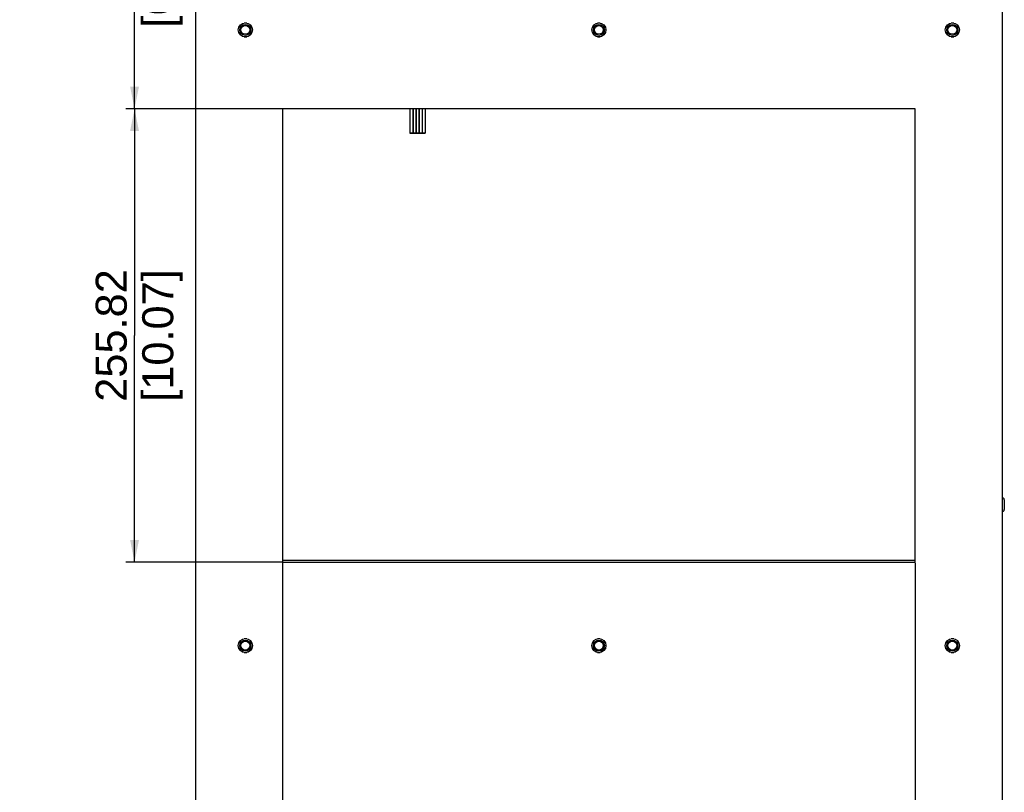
# Model space of a CAD drawing. Header units: millimetres. Extents: x 0 to 594, y 0 to 420.
# Tile 17 of 26: x 327 to 438, y 118 to 205. Entities that reach past the tile are written whole.
import ezdxf

# ---------------------------------------------------------------- set-up
doc = ezdxf.new("R2010")
doc.units = ezdxf.units.MM
doc.header["$LTSCALE"] = 32.67
doc.layers.get('0').update_dxf_attribs({"linetype": 'CONTINUOUS'})
doc.layers.add('02___PRT_ALL_AXES', color=7, linetype='CONTINUOUS')
doc.styles.get("Standard").update_dxf_attribs({"font": 'arial.ttf'})
doc.dimstyles.new('DIMSTYLE_3', dxfattribs={"dimtxt": 3.5, "dimasz": 2.5, "dimexe": 1, "dimexo": 0.0625, "dimgap": 0.875, "dimtad": 1, "dimlfac": 5, "dimdsep": 46, "dimtxsty": 'STANDARD', "dimblk": '_FILLED', "dimblk1": '_FILLED', "dimblk2": '_FILLED', "dimcen": 0.09, "dimclrt": 5, "dimazin": 2, "dimtfac": 1, "dimtofl": 0, "dimtmove": 0, "dimatfit": 3, "dimldrblk": '_FILLED', "dimfxl": 1, "dimtolj": 1, "dimarcsym": 0})

# ---------------------------------------------------------------- blocks, each defined once
blk = doc.blocks.new('_FILLED')
at = {"color": 0, "linetype": 'BYBLOCK'}
blk.add_solid([(0, 0), (-1, 0.2), (-1, -0.2)], dxfattribs=at)
blk = doc.blocks.new('*D12')
at = {"color": 2, "linetype": 'CONTINUOUS'}
for p, q in [((356.26, 194.93), (338.61, 194.93)), ((339.61, 194.93), (339.61, 169.35)), ((339.61, 143.77), (339.61, 169.35)), ((356.26, 143.77), (338.61, 143.77))]:
    blk.add_line(p, q, dxfattribs=at)
at = {"color": 2, "linetype": 'CONTINUOUS', "xscale": 2.5, "yscale": 2.5, "zscale": 2.5}
for p, rotation in [((339.61, 194.93), 90), ((339.61, 143.77), 270)]:
    blk.add_blockref('_FILLED', p, dxfattribs=dict(at, rotation=rotation))
at = {"color": 5, "linetype": 'CONTINUOUS', "insert": (335.23, 169.35), "char_height": 3.5, "width": 14.9498, "attachment_point": 2, "rotation": 90, "line_spacing_factor": 0.9}
blk.add_mtext('255.82\\P[10.07]', dxfattribs=at)
blk = doc.blocks.new('*D24')
at = {"color": 2, "linetype": 'CONTINUOUS'}
for p, q in [((356.32, 143.7), (356.32, 49.92)), ((427.72, 143.7), (427.72, 49.92)), ((356.32, 50.92), (392.02, 50.92)), ((427.72, 50.92), (392.02, 50.92))]:
    blk.add_line(p, q, dxfattribs=at)
at = {"color": 2, "linetype": 'CONTINUOUS', "xscale": 2.5, "yscale": 2.5, "zscale": 2.5, "rotation": 180}
blk.add_blockref('_FILLED', (356.32, 50.92), dxfattribs=at)
at = {"color": 2, "linetype": 'CONTINUOUS', "xscale": 2.5, "yscale": 2.5, "zscale": 2.5}
blk.add_blockref('_FILLED', (427.72, 50.92), dxfattribs=at)
at = {"color": 5, "linetype": 'CONTINUOUS', "insert": (388.63, 55.29), "char_height": 3.5, "width": 14.9368, "attachment_point": 2, "line_spacing_factor": 0.9}
blk.add_mtext('357\\P[14.06]', dxfattribs=at)
blk = doc.blocks.new('*D27')
at = {"color": 2, "linetype": 'CONTINUOUS'}
for p, q in [((372.96, 229.53), (338.61, 229.53)), ((339.61, 229.53), (339.61, 212.23)), ((339.61, 194.93), (339.61, 212.23)), ((356.26, 194.93), (338.61, 194.93))]:
    blk.add_line(p, q, dxfattribs=at)
at = {"color": 2, "linetype": 'CONTINUOUS', "xscale": 2.5, "yscale": 2.5, "zscale": 2.5}
for p, rotation in [((339.61, 229.53), 90), ((339.61, 194.93), 270)]:
    blk.add_blockref('_FILLED', p, dxfattribs=dict(at, rotation=rotation))
at = {"color": 5, "linetype": 'CONTINUOUS', "insert": (335.23, 210.2), "char_height": 3.5, "width": 12.2175, "attachment_point": 2, "rotation": 90, "line_spacing_factor": 0.9}
blk.add_mtext('173\\P[6.81]', dxfattribs=at)
blk = doc.blocks.new('*D28')
at = {"color": 2, "linetype": 'CONTINUOUS'}
for p, q in [((356.32, 143.7), (356.32, 49.92)), ((346.52, 58.1), (346.52, 49.92)), ((351.42, 50.92), (333.43, 50.92)), ((346.52, 50.92), (351.42, 50.92)), ((356.32, 50.92), (351.42, 50.92))]:
    blk.add_line(p, q, dxfattribs=at)
at = {"color": 2, "linetype": 'CONTINUOUS', "xscale": 2.5, "yscale": 2.5, "zscale": 2.5, "rotation": 180}
blk.add_blockref('_FILLED', (346.52, 50.92), dxfattribs=at)
at = {"color": 2, "linetype": 'CONTINUOUS', "xscale": 2.5, "yscale": 2.5, "zscale": 2.5}
blk.add_blockref('_FILLED', (356.32, 50.92), dxfattribs=at)
at = {"color": 5, "linetype": 'CONTINUOUS', "insert": (338.87, 55.29), "char_height": 3.5, "width": 12.2175, "attachment_point": 3, "line_spacing_factor": 0.9}
blk.add_mtext('49\\P[1.93]', dxfattribs=at)

msp = doc.modelspace()

# ---------------------------------------------------------------- linework, layer by layer
at = {"color": 7, "linetype": 'CONTINUOUS'}
for p, q in [((346.5197, 58.1668), (346.5197, 285.1287)), ((437.5197, 285.1287), (437.5197, 58.1668)), ((352.2705, 204.6003), (351.9689, 204.6003)), ((392.1705, 204.6003), (391.8689, 204.6003)), ((432.0705, 204.6003), (431.7689, 204.6003)), ((351.5591, 204.3994), (351.3665, 204.0658)), ((351.3665, 203.5948), (351.5591, 203.2611)), ((352.8728, 204.0658), (352.6802, 204.3994)), ((352.6802, 203.2611), (352.8728, 203.5948)), ((391.4591, 204.3994), (391.2665, 204.0658)), ((391.2665, 203.5948), (391.4591, 203.2611)), ((392.7728, 204.0658), (392.5802, 204.3994)), ((392.5802, 203.2611), (392.7728, 203.5948)), ((431.3591, 204.3994), (431.1665, 204.0658)), ((431.1665, 203.5948), (431.3591, 203.2611)), ((432.6728, 204.0658), (432.4802, 204.3994)), ((432.4802, 203.2611), (432.6728, 203.5948)), ((351.9689, 203.0603), (352.2705, 203.0603)), ((391.8689, 203.0603), (392.1705, 203.0603)), ((431.7689, 203.0603), (432.0705, 203.0603)), ((356.3197, 194.9303), (356.3197, 143.7668)), ((427.7197, 194.9303), (356.3197, 194.9303)), ((370.6997, 194.9303), (370.6997, 192.1863)), ((371.0197, 194.9303), (371.0197, 192.1863)), ((371.0477, 194.9303), (371.0477, 192.1863)), ((371.3677, 194.9303), (371.3677, 192.1863)), ((371.3957, 194.9303), (371.3957, 192.1863)), ((371.7157, 194.9303), (371.7157, 192.1863)), ((371.7437, 194.9303), (371.7437, 192.1863)), ((372.0637, 194.9303), (372.0637, 192.1863)), ((372.0917, 194.9303), (372.0917, 192.1863)), ((372.4117, 194.9303), (372.4117, 192.1863)), ((427.7197, 143.7668), (427.7197, 194.9303)), ((370.6997, 192.2103), (371.0197, 192.2103)), ((370.6997, 192.1863), (371.0197, 192.1863)), ((371.0477, 192.2103), (371.3677, 192.2103)), ((371.0477, 192.1863), (371.3677, 192.1863)), ((371.3957, 192.2103), (371.7157, 192.2103)), ((371.3957, 192.1863), (371.7157, 192.1863)), ((371.7437, 192.2103), (372.0637, 192.2103)), ((371.7437, 192.1863), (372.0637, 192.1863)), ((372.0917, 192.2103), (372.4117, 192.2103)), ((372.0917, 192.1863), (372.4117, 192.1863)), ((437.7797, 150.8168), (437.7797, 149.7168)), ((356.3197, 143.7668), (427.7197, 143.7668)), ((351.5591, 134.9359), (351.3665, 134.6023)), ((352.2705, 135.1368), (351.9689, 135.1368)), ((352.8728, 134.6023), (352.6802, 134.9359)), ((391.4591, 134.9359), (391.2665, 134.6023)), ((392.1705, 135.1368), (391.8689, 135.1368)), ((392.7728, 134.6023), (392.5802, 134.9359)), ((431.3591, 134.9359), (431.1665, 134.6023)), ((432.0705, 135.1368), (431.7689, 135.1368)), ((432.6728, 134.6023), (432.4802, 134.9359)), ((351.3665, 134.1313), (351.5591, 133.7977)), ((351.9689, 133.5968), (352.2705, 133.5968)), ((352.6802, 133.7977), (352.8728, 134.1313)), ((391.2665, 134.1313), (391.4591, 133.7977)), ((391.8689, 133.5968), (392.1705, 133.5968)), ((392.5802, 133.7977), (392.7728, 134.1313)), ((431.1665, 134.1313), (431.3591, 133.7977)), ((431.7689, 133.5968), (432.0705, 133.5968)), ((432.4802, 133.7977), (432.6728, 134.1313))]:
    msp.add_line(p, q, dxfattribs=at)
at = {"color": 3, "linetype": 'CONTINUOUS'}
msp.add_line((427.7197, 143.9668), (356.3197, 143.9668), dxfattribs=at)
at = {"color": 7, "linetype": 'CONTINUOUS'}
for centre, radius in [((352.1197, 203.8303), 0.625), ((352.1197, 203.8303), 0.5), ((392.0197, 203.8303), 0.625), ((392.0197, 203.8303), 0.5), ((431.9197, 203.8303), 0.625), ((431.9197, 203.8303), 0.5), ((352.1197, 134.3668), 0.625), ((352.1197, 134.3668), 0.5), ((392.0197, 134.3668), 0.625), ((392.0197, 134.3668), 0.5), ((431.9197, 134.3668), 0.625), ((431.9197, 134.3668), 0.5)]:
    msp.add_circle(centre, radius, dxfattribs=at)
for centre, start, end in [((437.5297, 150.8168), 0, 90), ((437.5297, 149.7168), 270, 360)]:
    msp.add_arc(centre, 0.25, start, end, dxfattribs=at)
at = {"layer": '02___PRT_ALL_AXES', "color": 7, "linetype": 'CONTINUOUS'}
for centre in [(352.1197, 203.8303), (392.0197, 203.8303), (431.9197, 203.8303), (352.1197, 134.3668), (392.0197, 134.3668), (431.9197, 134.3668)]:
    msp.add_circle(centre, 0.8, dxfattribs=at)

# ---------------------------------------------------------------- dimensions: what is measured, and where the dimension line sits
at = {"color": 2, "linetype": 'CONTINUOUS'}
for base, p1, p2, angle, picture, middle in [((339.6059, 194.9303), (373.0197, 229.5303), (356.3197, 194.9303), 270, '*D27', (339.6059, 212.2303)), ((339.6059, 143.7668), (356.3197, 194.9303), (356.3197, 143.7668), 270, '*D12', (339.6059, 169.3485)), ((346.5197, 50.9181), (356.3197, 143.7668), (346.5197, 58.1668), 180, '*D28', (339.5359, 50.9181))]:
    dim = msp.add_linear_dim(base=base, p1=p1, p2=p2, angle=angle, text='<>\\P[]', dimstyle='DIMSTYLE_3', dxfattribs=at)
    dim.commit()
    dim.dimension.update_dxf_attribs({"geometry": picture, "text_midpoint": middle, "dimtype": 160})
dim = msp.add_linear_dim(base=(427.7197, 50.9181), p1=(356.3197, 143.7668), p2=(427.7197, 143.7668), text='<>\\P[]', dimstyle='DIMSTYLE_3', dxfattribs=at)
dim.commit()
dim.dimension.update_dxf_attribs({"geometry": '*D24', "text_midpoint": (392.0197, 50.9181), "dimtype": 160})

doc.saveas('drawing.dxf')
